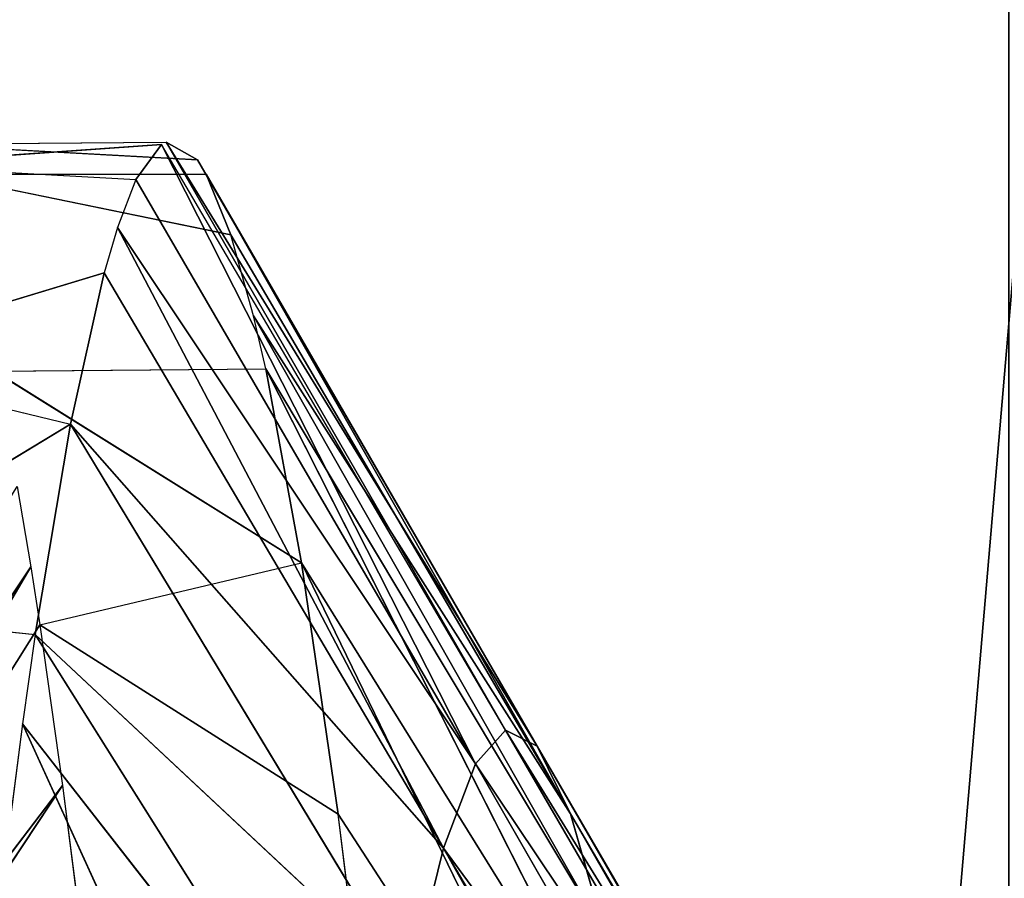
# Model space of a CAD drawing. Extents: x 143 to 263, y -61 to 82.
# Tile 217 of 256: x 157.993 to 158.31, y 73.945 to 74.222. Entities that reach past the tile are written whole.
import ezdxf

# ---------------------------------------------------------------- set-up
doc = ezdxf.new("R2010")
doc.units = 0
doc.header["$LTSCALE"] = 25.4
doc.layers.get('0').update_dxf_attribs({"color": 13, "linetype": 'CONTINUOUS'})

# ---------------------------------------------------------------- blocks, each defined once
blk = doc.blocks.new('ICE-BALL-8126_STL')
at = {"color": 41}
for p, q in [((8.4616, -45.58038, 95.25188), (8.26661, -45.69296, 95.241)), ((8.24481, -45.7037, 95.07026), (8.45313, -45.58358, 95.20785)), ((8.24481, -45.7037, 95.07026), (8.45313, -45.58358, 95.20785)), ((8.26661, -45.69296, 95.241), (8.45313, -45.58358, 95.20785)), ((8.24481, -45.7037, 95.07026), (8.43596, -45.5925, 95.08187)), ((8.23972, -45.71384, 94.90146), (8.43367, -45.59433, 95.05548)), ((8.23972, -45.71384, 94.90146), (8.43367, -45.59433, 95.05548)), ((8.24481, -45.7037, 95.07026), (8.43367, -45.59433, 95.05548)), ((8.23972, -45.71384, 94.90146), (8.42901, -45.60389, 94.91357)), ((8.23972, -45.71384, 94.90146), (8.42901, -45.60389, 94.91357)), ((8.25056, -45.72353, 94.73534), (8.42901, -45.60389, 94.91357)), ((8.25056, -45.72353, 94.73534), (8.42901, -45.60389, 94.91357)), ((8.43979, -45.61472, 94.74816), (8.25056, -45.72353, 94.73534)), ((8.43979, -45.61472, 94.74816), (8.25056, -45.72353, 94.73534)), ((8.27769, -45.7338, 94.56792), (8.43979, -45.61472, 94.74816)), ((8.27769, -45.7338, 94.56792), (8.43979, -45.61472, 94.74816)), ((8.46302, -45.62442, 94.6072), (8.27769, -45.7338, 94.56792)), ((8.46869, -45.62625, 94.5815), (8.27769, -45.7338, 94.56792)), ((8.43516, -45.65843, 95.73966), (8.18575, -45.77953, 95.64776)), ((8.43516, -45.65843, 95.73966), (8.18575, -45.77953, 95.64776)), ((8.26678, -45.7678, 95.82647), (8.43516, -45.65843, 95.73966)), ((8.26678, -45.7678, 95.82647), (8.43516, -45.65843, 95.73966)), ((8.36201, -45.67015, 95.57832), (8.12335, -45.7911, 95.46269)), ((8.36201, -45.67015, 95.57832), (8.12335, -45.7911, 95.46269)), ((8.36201, -45.67015, 95.57832), (8.18575, -45.77953, 95.64776)), ((8.36201, -45.67015, 95.57832), (8.18575, -45.77953, 95.64776)), ((8.30566, -45.68172, 95.41122), (8.10619, -45.79503, 95.39764)), ((8.30566, -45.68172, 95.41122), (8.10619, -45.79503, 95.39764)), ((8.30566, -45.68172, 95.41122), (8.12335, -45.7911, 95.46269)), ((8.30566, -45.68172, 95.41122), (8.12335, -45.7911, 95.46269)), ((8.26661, -45.69296, 95.241), (8.30566, -45.68172, 95.41122)), ((8.26661, -45.69296, 95.241), (8.30566, -45.68172, 95.41122)), ((8.06055, -45.81026, 95.13544), (8.26661, -45.69296, 95.241)), ((8.06055, -45.81026, 95.13544), (8.26661, -45.69296, 95.241)), ((8.26661, -45.69296, 95.241), (8.08009, -45.80233, 95.27415)), ((8.26661, -45.69296, 95.241), (8.08009, -45.80233, 95.27415)), ((8.26661, -45.69296, 95.241), (8.10619, -45.79503, 95.39764)), ((8.26661, -45.69296, 95.241), (8.10619, -45.79503, 95.39764)), ((8.26661, -45.69296, 95.241), (8.24481, -45.7037, 95.07026)), ((8.26661, -45.69296, 95.241), (8.24481, -45.7037, 95.07026)), ((8.24481, -45.7037, 95.07026), (8.05031, -45.82321, 94.89808)), ((8.24481, -45.7037, 95.07026), (8.05031, -45.82321, 94.89808)), ((8.05594, -45.81308, 95.08504), (8.24481, -45.7037, 95.07026)), ((8.06055, -45.81026, 95.13544), (8.24481, -45.7037, 95.07026)), ((8.23972, -45.71384, 94.90146), (8.24481, -45.7037, 95.07026)), ((8.23972, -45.71384, 94.90146), (8.24481, -45.7037, 95.07026)), ((8.23972, -45.71384, 94.90146), (8.05031, -45.82321, 94.89808)), ((8.23972, -45.71384, 94.90146), (8.05103, -45.82472, 94.86946)), ((8.25056, -45.72353, 94.73534), (8.23972, -45.71384, 94.90146)), ((8.25056, -45.72353, 94.73534), (8.23972, -45.71384, 94.90146)), ((8.25056, -45.72353, 94.73534), (8.05103, -45.82472, 94.86946)), ((8.25056, -45.72353, 94.73534), (8.05103, -45.82472, 94.86946)), ((8.25056, -45.72353, 94.73534), (8.06232, -45.8329, 94.71409)), ((8.25056, -45.72353, 94.73534), (8.06232, -45.8329, 94.71409)), ((8.07783, -45.83889, 94.60467), (8.25056, -45.72353, 94.73534)), ((8.07783, -45.83889, 94.60467), (8.25056, -45.72353, 94.73534)), ((8.25056, -45.72353, 94.73534), (8.27769, -45.7338, 94.56792)), ((8.25056, -45.72353, 94.73534), (8.27769, -45.7338, 94.56792)), ((8.07783, -45.83889, 94.60467), (8.27769, -45.7338, 94.56792)), ((8.07783, -45.83889, 94.60467), (8.27769, -45.7338, 94.56792)), ((8.09236, -45.84317, 94.52865), (8.27769, -45.7338, 94.56792)), ((8.09236, -45.84317, 94.52865), (8.27769, -45.7338, 94.56792)), ((8.27769, -45.7338, 94.56792), (8.14116, -45.85403, 94.34368)), ((8.27769, -45.7338, 94.56792), (8.14116, -45.85403, 94.34368)), ((8.32174, -45.74466, 94.40092), (8.27769, -45.7338, 94.56792)), ((8.32174, -45.74466, 94.40092), (8.27769, -45.7338, 94.56792)), ((8.32174, -45.74466, 94.40092), (8.14116, -45.85403, 94.34368)), ((8.32174, -45.74466, 94.40092), (8.14116, -45.85403, 94.34368)), ((8.32174, -45.74466, 94.40092), (8.20886, -45.86535, 94.16199)), ((8.32174, -45.74466, 94.40092), (8.20886, -45.86535, 94.16199)), ((8.38287, -45.75597, 94.23688), (8.20886, -45.86535, 94.16199)), ((8.38287, -45.75597, 94.23688), (8.20886, -45.86535, 94.16199)), ((8.38287, -45.75597, 94.23688), (8.23766, -45.86948, 94.09824)), ((8.38287, -45.75597, 94.23688), (8.23766, -45.86948, 94.09824)), ((8.3018, -45.76339, 95.89136), (8.26678, -45.7678, 95.82647)), ((8.46073, -45.76759, 94.07839), (8.23766, -45.86948, 94.09824)), ((8.46073, -45.76759, 94.07839), (8.23766, -45.86948, 94.09824)), ((8.26678, -45.7678, 95.82647), (8.18575, -45.77953, 95.64776)), ((8.26678, -45.7678, 95.82647), (8.18575, -45.77953, 95.64776)), ((8.20571, -45.86389, 95.69646), (8.26678, -45.7678, 95.82647)), ((8.18575, -45.77953, 95.64776), (8.12335, -45.7911, 95.46269)), ((8.18575, -45.77953, 95.64776), (8.12335, -45.7911, 95.46269)), ((8.12409, -45.87844, 95.46532), (8.18575, -45.77953, 95.64776)), ((8.20571, -45.86389, 95.69646), (8.18575, -45.77953, 95.64776)), ((8.12335, -45.7911, 95.46269), (8.10619, -45.79503, 95.39764)), ((8.12409, -45.87844, 95.46532), (8.12335, -45.7911, 95.46269)), ((8.10619, -45.79503, 95.39764), (8.08009, -45.80233, 95.27415)), ((8.08009, -45.80233, 95.27415), (8.06055, -45.81026, 95.13544)), ((8.06055, -45.89776, 95.13544), (8.08009, -45.80233, 95.27415)), ((8.08009, -45.80233, 95.27415), (8.06055, -45.81026, 95.13544)), ((8.06055, -45.89776, 95.13544), (8.06055, -45.81026, 95.13544)), ((8.05594, -45.81308, 95.08504), (8.05031, -45.82321, 94.89808)), ((8.05594, -45.81308, 95.08504), (8.05031, -45.82321, 94.89808)), ((8.0509, -45.90567, 94.99214), (8.05594, -45.81308, 95.08504)), ((8.0509, -45.90567, 94.99214), (8.05031, -45.82321, 94.89808)), ((8.05103, -45.82472, 94.86946), (8.06232, -45.8329, 94.71409)), ((8.05764, -45.91793, 94.76041), (8.05103, -45.82472, 94.86946)), ((8.05103, -45.82472, 94.86946), (8.06232, -45.8329, 94.71409)), ((8.05764, -45.91793, 94.76041), (8.06232, -45.8329, 94.71409)), ((8.06232, -45.8329, 94.71409), (8.07783, -45.83889, 94.60467)), ((8.07783, -45.83889, 94.60467), (8.09236, -45.84317, 94.52865)), ((8.09236, -45.84317, 94.52865), (8.14116, -45.85403, 94.34368)), ((8.12091, -45.93746, 94.41182), (8.09236, -45.84317, 94.52865)), ((8.09236, -45.84317, 94.52865), (8.14116, -45.85403, 94.34368)), ((8.25747, -45.85653, 95.80818), (8.30179, -45.85089, 95.89134)), ((8.12091, -45.93746, 94.41182), (8.14116, -45.85403, 94.34368)), ((8.14116, -45.85403, 94.34368), (8.20886, -45.86535, 94.16199)), ((8.2001, -45.95152, 94.18268), (8.14116, -45.85403, 94.34368)), ((8.14116, -45.85403, 94.34368), (8.20886, -45.86535, 94.16199)), ((8.20571, -45.86389, 95.69646), (8.25747, -45.85653, 95.80818)), ((8.25747, -45.85653, 95.80818), (8.58878, -46.0765, 95.62346)), ((8.25747, -45.85653, 95.80818), (8.58878, -46.0765, 95.62346)), ((8.25747, -45.85653, 95.80818), (8.55434, -46.08264, 95.5481)), ((8.25747, -45.85653, 95.80818), (8.55434, -46.08264, 95.5481)), ((8.1871, -45.86681, 95.65118), (8.20571, -45.86389, 95.69646)), ((8.2001, -45.95152, 94.18268), (8.20886, -45.86535, 94.16199)), ((8.20571, -45.86389, 95.69646), (8.55434, -46.08264, 95.5481)), ((8.20571, -45.86389, 95.69646), (8.55434, -46.08264, 95.5481)), ((8.20886, -45.86535, 94.16199), (8.23766, -45.86948, 94.09824)), ((8.16118, -45.87121, 95.58194), (8.1871, -45.86681, 95.65118)), ((8.55434, -46.08264, 95.5481), (8.1871, -45.86681, 95.65118)), ((8.1871, -45.86681, 95.65118), (8.52035, -46.08954, 95.46114)), ((8.1871, -45.86681, 95.65118), (8.52035, -46.08954, 95.46114)), ((8.55434, -46.08264, 95.5481), (8.1871, -45.86681, 95.65118)), ((8.23766, -45.86948, 94.09824), (8.2951, -45.87696, 93.98644))]:
    blk.add_line(p, q, dxfattribs=at)
mesh = blk.add_polyface(dxfattribs=at)
corners = [(0, -46.66827, 80.03829), (21.2, -44.86023, 75.32821), (0, -44.86023, 75.32821), (21.2, -46.66827, 80.03829)]
mesh.append_faces([[corners[k] for k in face] for face in [(0, 1, 2), (1, 0, 3)]], dxfattribs={"vtx0": -1, "color": 41})
mesh = blk.add_polyface(dxfattribs=at)
corners = [(0, -44.86023, 114.53761), (21.2, -46.66827, 109.82753), (0, -46.66827, 109.82753), (21.2, -44.86023, 114.53761)]
mesh.append_faces([[corners[k] for k in face] for face in [(0, 1, 2), (1, 0, 3)]], dxfattribs={"vtx0": -1, "color": 41})
mesh = blk.add_polyface(dxfattribs=at)
corners = [(23, -45.5517, 117.2876), (0, -47.61319, 112.57052), (23, -47.61319, 112.57052), (0, -45.5517, 117.2876)]
mesh.append_faces([[corners[k] for k in face] for face in [(0, 1, 2), (1, 0, 3)]], dxfattribs={"vtx0": -1, "color": 41})
mesh = blk.add_polyface(dxfattribs=at)
corners = [(23, -47.61319, 77.2953), (0, -45.5517, 72.57822), (23, -45.5517, 72.57822), (0, -47.61319, 77.2953)]
mesh.append_faces([[corners[k] for k in face] for face in [(0, 1, 2), (1, 0, 3)]], dxfattribs={"vtx0": -1, "color": 41})
mesh = blk.add_polyface(dxfattribs=at)
corners = [(8.4616, -45.58038, 95.25188), (8.30566, -45.68172, 95.41122), (8.26661, -45.69296, 95.241), (8.48798, -45.57235, 95.35976)]
mesh.append_faces([[corners[k] for k in face] for face in [(0, 1, 2), (1, 0, 3)]], dxfattribs={"vtx0": -1, "color": 41})
mesh = blk.add_polyface(dxfattribs=at)
corners = [(8.45313, -45.58358, 95.20785), (8.24481, -45.7037, 95.07026), (8.43596, -45.5925, 95.08187)]
mesh.append_faces([[corners[k] for k in face] for face in [(0, 1, 2)]], dxfattribs={"color": 41})
mesh = blk.add_polyface(dxfattribs=at)
corners = [(8.26661, -45.69296, 95.241), (8.24481, -45.7037, 95.07026), (8.45313, -45.58358, 95.20785)]
mesh.append_faces([[corners[k] for k in face] for face in [(0, 1, 2)]], dxfattribs={"color": 41})
mesh = blk.add_polyface(dxfattribs=at)
corners = [(8.43367, -45.59433, 95.05548), (8.23972, -45.71384, 94.90146), (8.42901, -45.60389, 94.91357)]
mesh.append_faces([[corners[k] for k in face] for face in [(0, 1, 2)]], dxfattribs={"color": 41})
mesh = blk.add_polyface(dxfattribs=at)
corners = [(8.24481, -45.7037, 95.07026), (8.23972, -45.71384, 94.90146), (8.43367, -45.59433, 95.05548)]
mesh.append_faces([[corners[k] for k in face] for face in [(0, 1, 2)]], dxfattribs={"color": 41})
mesh = blk.add_polyface(dxfattribs=at)
corners = [(8.42901, -45.60389, 94.91357), (8.23972, -45.71384, 94.90146), (8.25056, -45.72353, 94.73534)]
mesh.append_faces([[corners[k] for k in face] for face in [(0, 1, 2)]], dxfattribs={"color": 41})
mesh = blk.add_polyface(dxfattribs=at)
corners = [(8.42901, -45.60389, 94.91357), (8.25056, -45.72353, 94.73534), (8.43979, -45.61472, 94.74816)]
mesh.append_faces([[corners[k] for k in face] for face in [(0, 1, 2)]], dxfattribs={"color": 41})
mesh = blk.add_polyface(dxfattribs=at)
corners = [(8.43979, -45.61472, 94.74816), (8.25056, -45.72353, 94.73534), (8.27769, -45.7338, 94.56792)]
mesh.append_faces([[corners[k] for k in face] for face in [(0, 1, 2)]], dxfattribs={"color": 41})
mesh = blk.add_polyface(dxfattribs=at)
corners = [(8.43979, -45.61472, 94.74816), (8.27769, -45.7338, 94.56792), (8.46302, -45.62442, 94.6072)]
mesh.append_faces([[corners[k] for k in face] for face in [(0, 1, 2)]], dxfattribs={"color": 41})
mesh = blk.add_polyface(dxfattribs=at)
corners = [(8.46869, -45.62625, 94.5815), (8.27769, -45.7338, 94.56792), (8.32174, -45.74466, 94.40092)]
mesh.append_faces([[corners[k] for k in face] for face in [(0, 1, 2)]], dxfattribs={"color": 41})
mesh = blk.add_polyface(dxfattribs=at)
corners = [(8.26678, -45.7678, 95.82647), (8.18575, -45.77953, 95.64776), (8.43516, -45.65843, 95.73966)]
mesh.append_faces([[corners[k] for k in face] for face in [(0, 1, 2)]], dxfattribs={"color": 41})
mesh = blk.add_polyface(dxfattribs=at)
corners = [(8.43516, -45.65843, 95.73966), (8.18575, -45.77953, 95.64776), (8.36201, -45.67015, 95.57832)]
mesh.append_faces([[corners[k] for k in face] for face in [(0, 1, 2)]], dxfattribs={"color": 41})
mesh = blk.add_polyface(dxfattribs=at)
corners = [(8.3018, -45.76339, 95.89136), (8.26678, -45.7678, 95.82647), (8.43516, -45.65843, 95.73966)]
mesh.append_faces([[corners[k] for k in face] for face in [(0, 1, 2)]], dxfattribs={"color": 41})
mesh = blk.add_polyface(dxfattribs=at)
corners = [(8.18575, -45.77953, 95.64776), (8.12335, -45.7911, 95.46269), (8.36201, -45.67015, 95.57832)]
mesh.append_faces([[corners[k] for k in face] for face in [(0, 1, 2)]], dxfattribs={"color": 41})
mesh = blk.add_polyface(dxfattribs=at)
corners = [(8.36201, -45.67015, 95.57832), (8.12335, -45.7911, 95.46269), (8.30566, -45.68172, 95.41122)]
mesh.append_faces([[corners[k] for k in face] for face in [(0, 1, 2)]], dxfattribs={"color": 41})
mesh = blk.add_polyface(dxfattribs=at)
corners = [(8.12335, -45.7911, 95.46269), (8.10619, -45.79503, 95.39764), (8.30566, -45.68172, 95.41122)]
mesh.append_faces([[corners[k] for k in face] for face in [(0, 1, 2)]], dxfattribs={"color": 41})
mesh = blk.add_polyface(dxfattribs=at)
corners = [(8.30566, -45.68172, 95.41122), (8.10619, -45.79503, 95.39764), (8.26661, -45.69296, 95.241)]
mesh.append_faces([[corners[k] for k in face] for face in [(0, 1, 2)]], dxfattribs={"color": 41})
mesh = blk.add_polyface(dxfattribs=at)
corners = [(8.26661, -45.69296, 95.241), (8.06055, -45.81026, 95.13544), (8.24481, -45.7037, 95.07026)]
mesh.append_faces([[corners[k] for k in face] for face in [(0, 1, 2)]], dxfattribs={"color": 41})
mesh = blk.add_polyface(dxfattribs=at)
corners = [(8.08009, -45.80233, 95.27415), (8.06055, -45.81026, 95.13544), (8.26661, -45.69296, 95.241)]
mesh.append_faces([[corners[k] for k in face] for face in [(0, 1, 2)]], dxfattribs={"color": 41})
mesh = blk.add_polyface(dxfattribs=at)
corners = [(8.10619, -45.79503, 95.39764), (8.08009, -45.80233, 95.27415), (8.26661, -45.69296, 95.241)]
mesh.append_faces([[corners[k] for k in face] for face in [(0, 1, 2)]], dxfattribs={"color": 41})
mesh = blk.add_polyface(dxfattribs=at)
corners = [(8.05594, -45.81308, 95.08504), (8.05031, -45.82321, 94.89808), (8.24481, -45.7037, 95.07026)]
mesh.append_faces([[corners[k] for k in face] for face in [(0, 1, 2)]], dxfattribs={"color": 41})
mesh = blk.add_polyface(dxfattribs=at)
corners = [(8.24481, -45.7037, 95.07026), (8.05031, -45.82321, 94.89808), (8.23972, -45.71384, 94.90146)]
mesh.append_faces([[corners[k] for k in face] for face in [(0, 1, 2)]], dxfattribs={"color": 41})
mesh = blk.add_polyface(dxfattribs=at)
corners = [(8.23972, -45.71384, 94.90146), (8.05103, -45.82472, 94.86946), (8.25056, -45.72353, 94.73534)]
mesh.append_faces([[corners[k] for k in face] for face in [(0, 1, 2)]], dxfattribs={"color": 41})
mesh = blk.add_polyface(dxfattribs=at)
corners = [(8.05103, -45.82472, 94.86946), (8.06232, -45.8329, 94.71409), (8.25056, -45.72353, 94.73534)]
mesh.append_faces([[corners[k] for k in face] for face in [(0, 1, 2)]], dxfattribs={"color": 41})
mesh = blk.add_polyface(dxfattribs=at)
corners = [(8.25056, -45.72353, 94.73534), (8.06232, -45.8329, 94.71409), (8.07783, -45.83889, 94.60467)]
mesh.append_faces([[corners[k] for k in face] for face in [(0, 1, 2)]], dxfattribs={"color": 41})
mesh = blk.add_polyface(dxfattribs=at)
corners = [(8.25056, -45.72353, 94.73534), (8.07783, -45.83889, 94.60467), (8.27769, -45.7338, 94.56792)]
mesh.append_faces([[corners[k] for k in face] for face in [(0, 1, 2)]], dxfattribs={"color": 41})
mesh = blk.add_polyface(dxfattribs=at)
corners = [(8.07783, -45.83889, 94.60467), (8.09236, -45.84317, 94.52865), (8.27769, -45.7338, 94.56792)]
mesh.append_faces([[corners[k] for k in face] for face in [(0, 1, 2)]], dxfattribs={"color": 41})
mesh = blk.add_polyface(dxfattribs=at)
corners = [(8.27769, -45.7338, 94.56792), (8.09236, -45.84317, 94.52865), (8.14116, -45.85403, 94.34368)]
mesh.append_faces([[corners[k] for k in face] for face in [(0, 1, 2)]], dxfattribs={"color": 41})
mesh = blk.add_polyface(dxfattribs=at)
corners = [(8.27769, -45.7338, 94.56792), (8.14116, -45.85403, 94.34368), (8.32174, -45.74466, 94.40092)]
mesh.append_faces([[corners[k] for k in face] for face in [(0, 1, 2)]], dxfattribs={"color": 41})
mesh = blk.add_polyface(dxfattribs=at)
corners = [(8.32174, -45.74466, 94.40092), (8.14116, -45.85403, 94.34368), (8.20886, -45.86535, 94.16199)]
mesh.append_faces([[corners[k] for k in face] for face in [(0, 1, 2)]], dxfattribs={"color": 41})
mesh = blk.add_polyface(dxfattribs=at)
corners = [(8.32174, -45.74466, 94.40092), (8.20886, -45.86535, 94.16199), (8.38287, -45.75597, 94.23688)]
mesh.append_faces([[corners[k] for k in face] for face in [(0, 1, 2)]], dxfattribs={"color": 41})
mesh = blk.add_polyface(dxfattribs=at)
corners = [(8.38287, -45.75597, 94.23688), (8.20886, -45.86535, 94.16199), (8.23766, -45.86948, 94.09824)]
mesh.append_faces([[corners[k] for k in face] for face in [(0, 1, 2)]], dxfattribs={"color": 41})
mesh = blk.add_polyface(dxfattribs=at)
corners = [(8.38287, -45.75597, 94.23688), (8.23766, -45.86948, 94.09824), (8.46073, -45.76759, 94.07839)]
mesh.append_faces([[corners[k] for k in face] for face in [(0, 1, 2)]], dxfattribs={"color": 41})
mesh = blk.add_polyface(dxfattribs=at)
corners = [(8.23766, -45.86948, 94.09824), (8.2951, -45.87696, 93.98644), (8.46073, -45.76759, 94.07839)]
mesh.append_faces([[corners[k] for k in face] for face in [(0, 1, 2)]], dxfattribs={"color": 41})
mesh = blk.add_polyface(dxfattribs=at)
corners = [(8.26678, -45.7678, 95.82647), (8.20571, -45.86389, 95.69646), (8.18575, -45.77953, 95.64776)]
mesh.append_faces([[corners[k] for k in face] for face in [(0, 1, 2)]], dxfattribs={"color": 41})
mesh = blk.add_polyface(dxfattribs=at)
corners = [(8.18575, -45.77953, 95.64776), (8.12409, -45.87844, 95.46532), (8.12335, -45.7911, 95.46269)]
mesh.append_faces([[corners[k] for k in face] for face in [(0, 1, 2)]], dxfattribs={"color": 41})
mesh = blk.add_polyface(dxfattribs=at)
corners = [(8.08009, -45.80233, 95.27415), (8.06055, -45.89776, 95.13544), (8.06055, -45.81026, 95.13544)]
mesh.append_faces([[corners[k] for k in face] for face in [(0, 1, 2)]], dxfattribs={"color": 41})
mesh = blk.add_polyface(dxfattribs=at)
corners = [(8.05594, -45.81308, 95.08504), (8.0509, -45.90567, 94.99214), (8.05031, -45.82321, 94.89808)]
mesh.append_faces([[corners[k] for k in face] for face in [(0, 1, 2)]], dxfattribs={"color": 41})
mesh = blk.add_polyface(dxfattribs=at)
corners = [(8.05103, -45.82472, 94.86946), (8.05764, -45.91793, 94.76041), (8.06232, -45.8329, 94.71409)]
mesh.append_faces([[corners[k] for k in face] for face in [(0, 1, 2)]], dxfattribs={"color": 41})
mesh = blk.add_polyface(dxfattribs=at)
corners = [(8.09236, -45.84317, 94.52865), (8.12091, -45.93746, 94.41182), (8.14116, -45.85403, 94.34368)]
mesh.append_faces([[corners[k] for k in face] for face in [(0, 1, 2)]], dxfattribs={"color": 41})
mesh = blk.add_polyface(dxfattribs=at)
corners = [(8.30179, -45.85089, 95.89134), (8.58878, -46.0765, 95.62346), (8.25747, -45.85653, 95.80818)]
mesh.append_faces([[corners[k] for k in face] for face in [(0, 1, 2)]], dxfattribs={"color": 41})
mesh = blk.add_polyface(dxfattribs=at)
corners = [(8.14116, -45.85403, 94.34368), (8.2001, -45.95152, 94.18268), (8.20886, -45.86535, 94.16199)]
mesh.append_faces([[corners[k] for k in face] for face in [(0, 1, 2)]], dxfattribs={"color": 41})
mesh = blk.add_polyface(dxfattribs=at)
corners = [(8.25747, -45.85653, 95.80818), (8.55434, -46.08264, 95.5481), (8.20571, -45.86389, 95.69646)]
mesh.append_faces([[corners[k] for k in face] for face in [(0, 1, 2)]], dxfattribs={"color": 41})
mesh = blk.add_polyface(dxfattribs=at)
corners = [(8.25747, -45.85653, 95.80818), (8.58878, -46.0765, 95.62346), (8.55434, -46.08264, 95.5481)]
mesh.append_faces([[corners[k] for k in face] for face in [(0, 1, 2)]], dxfattribs={"color": 41})
mesh = blk.add_polyface(dxfattribs=at)
corners = [(8.20571, -45.86389, 95.69646), (8.55434, -46.08264, 95.5481), (8.1871, -45.86681, 95.65118)]
mesh.append_faces([[corners[k] for k in face] for face in [(0, 1, 2)]], dxfattribs={"color": 41})
mesh = blk.add_polyface(dxfattribs=at)
corners = [(8.1871, -45.86681, 95.65118), (8.52035, -46.08954, 95.46114), (8.16118, -45.87121, 95.58194)]
mesh.append_faces([[corners[k] for k in face] for face in [(0, 1, 2)]], dxfattribs={"color": 41})
mesh = blk.add_polyface(dxfattribs=at)
corners = [(8.1871, -45.86681, 95.65118), (8.55434, -46.08264, 95.5481), (8.52035, -46.08954, 95.46114)]
mesh.append_faces([[corners[k] for k in face] for face in [(0, 1, 2)]], dxfattribs={"color": 41})

msp = doc.modelspace()

# ---------------------------------------------------------------- block references
at = {"color": 0, "rotation": 270}
msp.add_blockref('ICE-BALL-8126_STL', (203.86356, 82.23263), dxfattribs=at)

doc.saveas('drawing.dxf')
